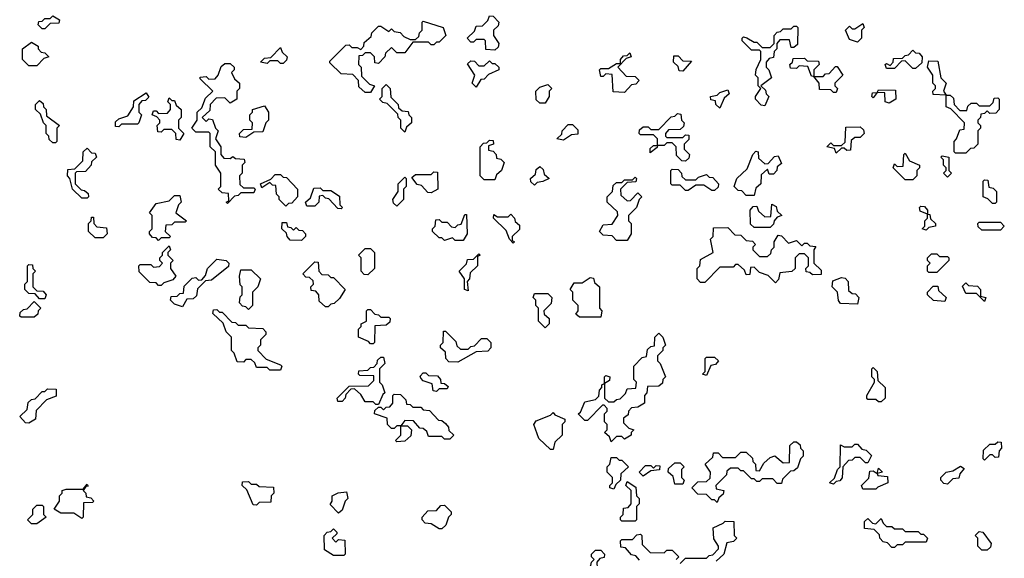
# Model space of a CAD drawing. Extents: x 2494118 to 2687960, y 757339 to 915227.
# Tile 108 of 256: x 2624700 to 2628420, y 767279 to 769315. Entities that reach past the tile are written whole.
import ezdxf

# ---------------------------------------------------------------- set-up
doc = ezdxf.new("R2010")
doc.units = 0

msp = doc.modelspace()

# ---------------------------------------------------------------- linework, layer by layer
at = {"layer": '0CON20XD'}
for points in [[(2624795, 769280), (2624785, 769280), (2624770, 769295), (2624771.7, 769308.3), (2624785, 769310), (2624795, 769320), (2624815, 769320), (2624825, 769330), (2624850, 769315), (2624848.3, 769301.7), (2624815, 769300), (2624795, 769280)], [(2626025, 769040), (2626005, 769040), (2625981.7, 769061.7), (2625980, 769085), (2625958.3, 769108.3), (2625915, 769110), (2625871.7, 769151.7), (2625871.7, 769158.3), (2625931.7, 769218.3), (2625945, 769220), (2625955, 769210), (2625975, 769210), (2625988.3, 769201.7), (2626000, 769215), (2626001.7, 769228.3), (2626028.3, 769251.7), (2626030, 769265), (2626055, 769290), (2626065, 769290), (2626095, 769270), (2626105, 769280), (2626115, 769270), (2626137, 769267), (2626151.7, 769251.7), (2626175, 769240), (2626195, 769240), (2626208.3, 769251.7), (2626210, 769265), (2626220, 769275), (2626220, 769305), (2626225, 769310), (2626300, 769285), (2626310, 769255), (2626285, 769230), (2626275, 769230), (2626265, 769220), (2626255, 769220), (2626245, 769230), (2626185, 769230), (2626155, 769190), (2626125, 769190), (2626105, 769210), (2626081.7, 769188.3), (2626080, 769175), (2626055, 769150), (2626041.7, 769151.7), (2626040, 769175), (2626025, 769190), (2626005, 769190), (2625995, 769180), (2625981.7, 769178.3), (2625980, 769145), (2625990, 769135), (2625991.7, 769101.7), (2626021.7, 769071.7), (2626040, 769065), (2626025, 769040)], [(2626495, 769200), (2626461.7, 769201.7), (2626460, 769235), (2626455, 769240), (2626425, 769240), (2626415, 769230), (2626405, 769230), (2626390, 769245), (2626418.3, 769271.7), (2626425, 769290), (2626448.3, 769291.7), (2626468.3, 769311.7), (2626475, 769330), (2626488.3, 769328.3), (2626510, 769305), (2626508.3, 769291.7), (2626490, 769275), (2626490, 769255), (2626510, 769225), (2626508.3, 769211.7), (2626495, 769200)], [(2627865, 769230), (2627835, 769240), (2627820, 769275), (2627835, 769290), (2627845, 769280), (2627855, 769280), (2627885, 769300), (2627890, 769285), (2627880, 769275), (2627880, 769245), (2627865, 769230)], [(2627515, 768990), (2627501.7, 768991.7), (2627480, 769015), (2627480, 769025), (2627500, 769055), (2627490, 769065), (2627490, 769095), (2627480, 769105), (2627483, 769127), (2627500, 769165), (2627500, 769195), (2627495, 769200), (2627465, 769200), (2627430, 769235), (2627430, 769245), (2627435, 769250), (2627447, 769247), (2627475, 769230), (2627485, 769230), (2627505, 769210), (2627535, 769210), (2627550, 769225), (2627550, 769255), (2627561.7, 769268.3), (2627575, 769270), (2627585, 769280), (2627615, 769280), (2627625, 769290), (2627635, 769290), (2627640, 769285), (2627638.3, 769221.7), (2627625, 769210), (2627615, 769210), (2627608.3, 769238.3), (2627571.7, 769238.3), (2627560, 769225), (2627560, 769205), (2627550, 769195), (2627548.3, 769171.7), (2627531.7, 769168.3), (2627520, 769155), (2627520, 769135), (2627530, 769125), (2627540, 769095), (2627500, 769065), (2627518.3, 769048.3), (2627520, 769035), (2627530, 769025), (2627515, 768990)], [(2624765, 769140), (2624735, 769140), (2624710, 769165), (2624710, 769205), (2624745, 769230), (2624770, 769215), (2624770, 769205), (2624781.7, 769191.7), (2624795, 769190), (2624810, 769175), (2624791.7, 769168.3), (2624765, 769140)], [(2625695, 769150), (2625685, 769150), (2625675, 769160), (2625645, 769160), (2625635, 769150), (2625610, 769155), (2625625, 769170), (2625648.3, 769171.7), (2625685, 769210), (2625691.7, 769191.7), (2625710, 769175), (2625708.3, 769161.7), (2625695, 769150)], [(2626985, 769040), (2626941.7, 769041.7), (2626938.3, 769108.3), (2626915, 769110), (2626905, 769100), (2626895, 769100), (2626890, 769125), (2626895, 769130), (2626925, 769130), (2626955, 769150), (2626970, 769150), (2626970, 769165), (2626981.7, 769178.3), (2626995, 769180), (2627005, 769190), (2627010, 769175), (2626991.7, 769168.3), (2626960, 769135), (2626991.7, 769101.7), (2627025, 769100), (2627040, 769085), (2627028.3, 769071.7), (2627011.7, 769068.3), (2626985, 769040)], [(2628085, 769130), (2628075, 769130), (2628045, 769160), (2628031.7, 769158.3), (2628005, 769130), (2627975, 769130), (2627970, 769145), (2627975, 769150), (2627988.3, 769141.7), (2628000, 769155), (2628001.7, 769168.3), (2628035, 769170), (2628045, 769180), (2628058.3, 769181.7), (2628075, 769200), (2628085, 769190), (2628098.3, 769188.3), (2628110, 769175), (2628108.3, 769151.7), (2628085, 769130)], [(2625485, 768620), (2625480, 768625), (2625490, 768630), (2625488.3, 768658.3), (2625465, 768660), (2625450, 768675), (2625460, 768685), (2625460, 768735), (2625440, 768765), (2625440, 768815), (2625420, 768835), (2625420, 768885), (2625415, 768890), (2625365, 768890), (2625350, 768905), (2625370, 768935), (2625370, 768965), (2625388.3, 768981.7), (2625401.7, 769018.3), (2625430, 769045), (2625381.7, 769091.7), (2625381.7, 769098.3), (2625405, 769100), (2625415, 769090), (2625438.3, 769091.7), (2625450, 769105), (2625461.7, 769138.3), (2625475, 769150), (2625495, 769150), (2625510, 769135), (2625510, 769125), (2625500, 769115), (2625511.7, 769091.7), (2625530, 769075), (2625530, 769055), (2625520, 769045), (2625520, 769015), (2625495, 769000), (2625475, 769020), (2625441.7, 769018.3), (2625420, 768995), (2625418.3, 768971.7), (2625390, 768945), (2625405, 768930), (2625415, 768940), (2625428.3, 768938.3), (2625440, 768905), (2625450, 768895), (2625440, 768865), (2625460, 768835), (2625460, 768805), (2625471.7, 768791.7), (2625495, 768790), (2625505, 768797.5), (2625515, 768790), (2625548.3, 768788.3), (2625550, 768775), (2625540, 768765), (2625540, 768735), (2625530, 768725), (2625531.7, 768691.7), (2625545, 768680), (2625585, 768680), (2625590, 768675), (2625585, 768660), (2625535, 768660), (2625525, 768650), (2625511.7, 768648.3), (2625485, 768620)], [(2626425, 769060), (2626410, 769075), (2626420, 769105), (2626391.7, 769148.3), (2626405, 769160), (2626418.3, 769158.3), (2626435, 769140), (2626455, 769140), (2626475, 769160), (2626485, 769150), (2626495, 769150), (2626510, 769135), (2626510, 769125), (2626471.7, 769108.3), (2626455, 769090), (2626441.7, 769088.3), (2626425, 769060)], [(2627205, 769120), (2627191.7, 769121.7), (2627188.3, 769138.3), (2627170, 769155), (2627171.7, 769178.3), (2627188.3, 769178.3), (2627205, 769160), (2627238.3, 769158.3), (2627205, 769120)], [(2627785, 769040), (2627775, 769040), (2627765, 769050), (2627721.7, 769051.7), (2627720, 769075), (2627700, 769100), (2627691.7, 769101.7), (2627678.3, 769138.3), (2627645, 769140), (2627635, 769130), (2627611.7, 769131.7), (2627610, 769145), (2627620, 769155), (2627621.7, 769168.3), (2627665, 769170), (2627675, 769160), (2627718.3, 769158.3), (2627720, 769145), (2627700, 769125), (2627700, 769100), (2627735, 769100), (2627745, 769110), (2627758.3, 769111.7), (2627781.7, 769138.3), (2627788.3, 769138.3), (2627810, 769105), (2627780, 769075), (2627780, 769065), (2627790, 769055), (2627785, 769040)], [(2628275, 768810), (2628235, 768810), (2628230, 768815), (2628230, 768855), (2628240, 768865), (2628251.7, 768898.3), (2628268.3, 768901.7), (2628270, 768925), (2628218.3, 768978.3), (2628200, 768985), (2628200, 769030), (2628151.7, 769031.7), (2628150, 769045), (2628160, 769055), (2628160, 769065), (2628150, 769075), (2628150, 769105), (2628130, 769135), (2628135, 769160), (2628168.3, 769158.3), (2628180, 769095), (2628200, 769075), (2628190, 769045), (2628200, 769030), (2628215, 769030), (2628228.3, 769018.3), (2628230, 768995), (2628251.7, 768971.7), (2628278.3, 768971.7), (2628281.7, 768988.3), (2628295, 769000), (2628315, 769000), (2628325, 768990), (2628365, 768990), (2628378.3, 769001.7), (2628381.7, 769018.3), (2628395, 769020), (2628400, 769015), (2628400, 768975), (2628388.3, 768961.7), (2628365, 768960), (2628355, 768970), (2628345, 768960), (2628331.7, 768958.3), (2628330, 768945), (2628320, 768935), (2628320, 768925), (2628330, 768915), (2628330, 768905), (2628320, 768895), (2628320, 768845), (2628305, 768830), (2628291.7, 768828.3), (2628275, 768810)], [(2625075, 768910), (2625061.7, 768911.7), (2625061.7, 768928.3), (2625075, 768940), (2625108.3, 768951.7), (2625130, 768985), (2625131.7, 769008.3), (2625178.3, 769038.3), (2625188.3, 769021.7), (2625175, 769010), (2625161.7, 769008.3), (2625150, 768995), (2625150, 768965), (2625160, 768955), (2625150, 768925), (2625145, 768920), (2625085, 768920), (2625075, 768910)], [(2626155, 768890), (2626140, 768905), (2626140, 768935), (2626130, 768945), (2626128.3, 768958.3), (2626088.3, 768998.3), (2626071.7, 769001.7), (2626060, 769015), (2626070, 769025), (2626070, 769055), (2626085, 769070), (2626100, 769055), (2626101.7, 769021.7), (2626130, 768995), (2626131.7, 768981.7), (2626145, 768970), (2626168.3, 768968.3), (2626170, 768955), (2626180, 768945), (2626180, 768925), (2626161.7, 768908.3), (2626155, 768890)], [(2626685, 769000), (2626665, 769000), (2626651.7, 769011.7), (2626650, 769045), (2626665, 769060), (2626695, 769070), (2626710, 769055), (2626700, 769045), (2626700, 769025), (2626685, 769000)], [(2627345, 768980), (2627330, 768995), (2627328.3, 769008.3), (2627311.7, 769011.7), (2627310, 769025), (2627335, 769030), (2627345, 769040), (2627375, 769050), (2627380, 769035), (2627361.7, 769018.3), (2627345, 768980)], [(2627985, 769000), (2627970, 769005), (2627968.3, 769038.3), (2627940, 769040), (2627925, 769020), (2627920, 769025), (2627921.7, 769038.3), (2627940, 769040), (2627945, 769050), (2628008.3, 769048.3), (2628010, 769015), (2627985, 769000)], [(2624835, 768850), (2624825, 768850), (2624811.7, 768861.7), (2624810, 768875), (2624800, 768885), (2624800, 768915), (2624790, 768925), (2624778.3, 768958.3), (2624760, 768975), (2624760, 768995), (2624775, 769010), (2624788.3, 768998.3), (2624790, 768985), (2624800, 768975), (2624801.7, 768951.7), (2624850, 768915), (2624840, 768905), (2624840, 768855), (2624835, 768850)], [(2625305, 768860), (2625291.7, 768861.7), (2625290, 768885), (2625275, 768900), (2625245, 768900), (2625235, 768890), (2625221.7, 768891.7), (2625220, 768915), (2625230, 768925), (2625230, 768935), (2625218.3, 768948.3), (2625200, 768955), (2625205, 768970), (2625215, 768970), (2625225, 768960), (2625258.3, 768961.7), (2625270, 768975), (2625270, 768995), (2625260, 769005), (2625265, 769020), (2625275, 769010), (2625285, 769010), (2625291.7, 768991.7), (2625310, 768975), (2625310, 768945), (2625300, 768935), (2625300, 768905), (2625320, 768885), (2625305, 768860)], [(2625555, 768870), (2625531.7, 768871.7), (2625530, 768885), (2625545, 768900), (2625578.3, 768901.7), (2625580, 768925), (2625570, 768935), (2625570, 768955), (2625580, 768965), (2625580, 768975), (2625625, 768990), (2625640, 768965), (2625640, 768935), (2625630, 768925), (2625618.3, 768891.7), (2625585, 768890), (2625555, 768870)], [(2627215, 768780), (2627201.7, 768781.7), (2627181.7, 768801.7), (2627180, 768835), (2627165, 768850), (2627145, 768850), (2627135, 768840), (2627110, 768840), (2627108.3, 768831.7), (2627081.7, 768811.7), (2627081.7, 768828.3), (2627095, 768840), (2627110, 768840), (2627110, 768865), (2627095, 768880), (2627045, 768880), (2627040, 768885), (2627041.7, 768898.3), (2627055, 768910), (2627075, 768910), (2627085, 768900), (2627115, 768900), (2627161.7, 768948.3), (2627175, 768950), (2627185, 768960), (2627198.3, 768958.3), (2627200, 768935), (2627210, 768925), (2627208.3, 768911.7), (2627195, 768900), (2627151.7, 768898.3), (2627140, 768885), (2627140, 768875), (2627145, 768870), (2627205, 768870), (2627215, 768880), (2627228.3, 768878.3), (2627228.3, 768861.7), (2627210, 768845), (2627210, 768825), (2627230, 768805), (2627228.3, 768791.7), (2627215, 768780)], [(2626755, 768860), (2626730, 768865), (2626748.3, 768881.7), (2626750, 768895), (2626771.7, 768918.3), (2626788.3, 768918.3), (2626808.3, 768898.3), (2626808.3, 768881.7), (2626785, 768880), (2626755, 768860)], [(2627785, 768810), (2627778.3, 768828.3), (2627750, 768835), (2627765, 768850), (2627775, 768840), (2627805, 768840), (2627818.3, 768851.7), (2627821.7, 768908.3), (2627875, 768910), (2627888.3, 768898.3), (2627890, 768885), (2627875, 768870), (2627855, 768870), (2627841.7, 768858.3), (2627838.3, 768821.7), (2627825, 768820), (2627815, 768830), (2627805, 768830), (2627785, 768810)], [(2626495, 768710), (2626455, 768710), (2626440, 768725), (2626440, 768835), (2626451.7, 768848.3), (2626465, 768850), (2626475, 768860), (2626488.3, 768858.3), (2626490, 768845), (2626471.7, 768838.3), (2626471.7, 768821.7), (2626488.3, 768818.3), (2626500, 768805), (2626501.7, 768791.7), (2626518.3, 768788.3), (2626530, 768775), (2626520, 768745), (2626501.7, 768728.3), (2626495, 768710)], [(2624955, 768640), (2624935, 768640), (2624900, 768675), (2624890, 768715), (2624880, 768725), (2624881.7, 768748.3), (2624908.3, 768751.7), (2624938.3, 768781.7), (2624940, 768815), (2624955, 768830), (2624971.7, 768811.7), (2624985, 768810), (2624990, 768795), (2624971.7, 768778.3), (2624970, 768765), (2624948.3, 768741.7), (2624915, 768740), (2624910, 768735), (2624910, 768695), (2624931.7, 768671.7), (2624945, 768670), (2624958.3, 768658.3), (2624960, 768645), (2624955, 768640)], [(2627475, 768650), (2627445, 768650), (2627428.3, 768668.3), (2627415, 768670), (2627400, 768685), (2627410, 768715), (2627448.3, 768751.7), (2627470, 768805), (2627481.7, 768818.3), (2627490, 768815), (2627491.7, 768791.7), (2627515, 768770), (2627528.3, 768771.7), (2627551.7, 768798.3), (2627565, 768800), (2627578.3, 768771.7), (2627561.7, 768758.3), (2627560, 768745), (2627548.3, 768731.7), (2627531.7, 768731.7), (2627525, 768750), (2627501.7, 768728.3), (2627500, 768695), (2627481.7, 768678.3), (2627475, 768650)], [(2628075, 768710), (2628045, 768710), (2628000, 768755), (2628005, 768770), (2628015, 768760), (2628038.3, 768761.7), (2628040, 768805), (2628045, 768810), (2628061.7, 768781.7), (2628100, 768765), (2628100, 768755), (2628090, 768745), (2628090, 768725), (2628075, 768710)], [(2628205, 768720), (2628190, 768735), (2628200, 768745), (2628200, 768755), (2628190, 768765), (2628190, 768785), (2628180, 768795), (2628185, 768800), (2628210, 768795), (2628210, 768745), (2628220, 768735), (2628205, 768720)], [(2626255, 768660), (2626241.7, 768661.7), (2626218.3, 768688.3), (2626201.7, 768691.7), (2626181.7, 768718.3), (2626195, 768730), (2626255, 768730), (2626265, 768740), (2626278.3, 768738.3), (2626280, 768675), (2626255, 768660)], [(2626645, 768690), (2626631.7, 768701.7), (2626630, 768715), (2626648.3, 768731.7), (2626651.7, 768748.3), (2626665, 768760), (2626678.3, 768748.3), (2626681.7, 768731.7), (2626700, 768715), (2626677, 768703), (2626655, 768700), (2626645, 768690)], [(2627325, 768670), (2627315, 768670), (2627285, 768690), (2627255, 768690), (2627225, 768670), (2627215, 768670), (2627195, 768690), (2627165, 768690), (2627160, 768695), (2627160, 768745), (2627165, 768750), (2627188.3, 768748.3), (2627200, 768735), (2627201.7, 768721.7), (2627215, 768710), (2627255, 768710), (2627265, 768720), (2627295, 768730), (2627305, 768720), (2627318.3, 768718.3), (2627340, 768695), (2627338.3, 768681.7), (2627325, 768670)], [(2625705, 768610), (2625680, 768635), (2625680, 768645), (2625670, 768655), (2625668.3, 768688.3), (2625655, 768690), (2625645, 768700), (2625615, 768680), (2625610, 768695), (2625648.3, 768711.7), (2625665, 768730), (2625685, 768730), (2625695, 768720), (2625708.3, 768718.3), (2625750, 768675), (2625750, 768645), (2625728.3, 768621.7), (2625715, 768620), (2625705, 768610)], [(2626125, 768610), (2626111.7, 768621.7), (2626110, 768635), (2626130, 768665), (2626130, 768695), (2626155, 768720), (2626160, 768715), (2626160, 768685), (2626150, 768675), (2626150, 768635), (2626125, 768610)], [(2626995, 768480), (2626955, 768480), (2626938.3, 768498.3), (2626905, 768500), (2626890, 768515), (2626905, 768540), (2626938.3, 768541.7), (2626960, 768575), (2626958.3, 768588.3), (2626920, 768625), (2626920, 768645), (2626940, 768665), (2626941.7, 768688.3), (2626955, 768700), (2626975, 768700), (2626985, 768710), (2627015, 768710), (2627025, 768720), (2627030, 768715), (2627028.3, 768701.7), (2626995, 768700), (2626970, 768675), (2626971.7, 768651.7), (2626995, 768630), (2627008.3, 768631.7), (2627035, 768660), (2627050, 768645), (2627040, 768635), (2627030, 768605), (2627000, 768575), (2627000, 768555), (2627010, 768545), (2627010, 768505), (2626995, 768480)], [(2628385, 768620), (2628375, 768620), (2628358.3, 768638.3), (2628340, 768645), (2628340, 768705), (2628345, 768710), (2628358.3, 768708.3), (2628361.7, 768681.7), (2628378.3, 768678.3), (2628390, 768665), (2628390, 768625), (2628385, 768620)], [(2625915, 768600), (2625901.7, 768601.7), (2625868.3, 768638.3), (2625855, 768640), (2625845, 768650), (2625831.7, 768648.3), (2625830, 768625), (2625815, 768610), (2625785, 768610), (2625780, 768625), (2625798.3, 768641.7), (2625811.7, 768678.3), (2625835, 768680), (2625845, 768670), (2625875, 768670), (2625908.3, 768648.3), (2625910, 768615), (2625920, 768605), (2625915, 768600)], [(2625225, 768480), (2625215, 768490), (2625201.7, 768491.7), (2625190, 768505), (2625190, 768515), (2625200, 768525), (2625200, 768575), (2625190, 768585), (2625215, 768620), (2625265, 768630), (2625285, 768650), (2625305, 768650), (2625310, 768625), (2625300, 768615), (2625290, 768585), (2625330, 768555), (2625325, 768550), (2625285, 768550), (2625275, 768540), (2625251.7, 768538.3), (2625250, 768515), (2625270, 768495), (2625265, 768490), (2625235, 768490), (2625225, 768480)], [(2627535, 768530), (2627475, 768530), (2627461.7, 768541.7), (2627460, 768595), (2627471.7, 768608.3), (2627485, 768610), (2627491.7, 768591.7), (2627515, 768570), (2627538.3, 768571.7), (2627541.7, 768618.3), (2627558.3, 768608.3), (2627561.7, 768591.7), (2627580, 768575), (2627561.7, 768568.3), (2627550, 768555), (2627548.3, 768541.7), (2627535, 768530)], [(2628125, 768520), (2628110, 768525), (2628120, 768535), (2628120, 768555), (2628130, 768565), (2628130, 768580), (2628101.7, 768591.7), (2628100, 768605), (2628105, 768610), (2628118.3, 768608.3), (2628130, 768595), (2628130, 768580), (2628138.3, 768578.3), (2628141.7, 768561.7), (2628160, 768545), (2628160, 768535), (2628135, 768530), (2628125, 768520)], [(2625015, 768490), (2624985, 768490), (2624960, 768515), (2624960, 768545), (2624970, 768555), (2624971.7, 768568.3), (2624978.3, 768568.3), (2624980, 768545), (2624991.7, 768531.7), (2625028.3, 768528.3), (2625030, 768505), (2625015, 768490)], [(2626375, 768480), (2626345, 768480), (2626335, 768490), (2626305, 768480), (2626295, 768490), (2626285, 768490), (2626260, 768515), (2626260, 768525), (2626270, 768535), (2626271.7, 768558.3), (2626285, 768560), (2626295, 768550), (2626315, 768550), (2626331.7, 768531.7), (2626345, 768530), (2626355, 768540), (2626368.3, 768541.7), (2626381.7, 768578.3), (2626388.3, 768578.3), (2626390, 768505), (2626375, 768480)], [(2626565, 768470), (2626550, 768485), (2626538.3, 768518.3), (2626490, 768565), (2626491.7, 768578.3), (2626505, 768570), (2626545, 768570), (2626555, 768580), (2626570, 768565), (2626571.7, 768551.7), (2626588.3, 768538.3), (2626588.3, 768521.7), (2626560, 768495), (2626560, 768480), (2626570, 768475), (2626565, 768470)], [(2625765, 768480), (2625721.7, 768481.7), (2625710, 768495), (2625708.3, 768508.3), (2625690, 768525), (2625691.7, 768548.3), (2625708.3, 768548.3), (2625711.7, 768531.7), (2625725, 768530), (2625735, 768520), (2625745, 768530), (2625755, 768520), (2625768.3, 768518.3), (2625780, 768505), (2625780, 768495), (2625765, 768480)], [(2627555, 768320), (2627528.3, 768348.3), (2627495, 768360), (2627475, 768380), (2627461.7, 768378.3), (2627458.3, 768351.7), (2627445, 768350), (2627438.3, 768368.3), (2627415, 768390), (2627405, 768390), (2627395, 768380), (2627345, 768380), (2627288.3, 768321.7), (2627271.7, 768321.7), (2627260, 768335), (2627260, 768375), (2627270, 768385), (2627271.7, 768408.3), (2627320, 768435), (2627310, 768485), (2627320, 768495), (2627321.7, 768528.3), (2627375, 768530), (2627401.7, 768501.7), (2627425, 768500), (2627445, 768480), (2627468.3, 768478.3), (2627480, 768465), (2627470, 768455), (2627470, 768445), (2627495, 768420), (2627525, 768420), (2627538.3, 768431.7), (2627540, 768445), (2627550, 768455), (2627550, 768475), (2627565, 768500), (2627578.3, 768498.3), (2627605, 768470), (2627635, 768480), (2627655, 768460), (2627665, 768470), (2627675, 768470), (2627685, 768460), (2627708.3, 768458.3), (2627700, 768445), (2627700, 768395), (2627728.3, 768368.3), (2627728.3, 768351.7), (2627695, 768350), (2627685, 768360), (2627671.7, 768361.7), (2627670, 768375), (2627680, 768385), (2627680, 768415), (2627665, 768430), (2627645, 768430), (2627630, 768415), (2627630, 768375), (2627617, 768363), (2627571.7, 768358.3), (2627567, 768333), (2627555, 768320)], [(2628405, 768520), (2628335, 768520), (2628321.7, 768531.7), (2628320, 768545), (2628325, 768550), (2628405, 768550), (2628420, 768535), (2628405, 768520)], [(2625235, 768310), (2625225, 768310), (2625215, 768320), (2625191.7, 768321.7), (2625151.7, 768361.7), (2625150, 768385), (2625155, 768390), (2625195, 768390), (2625205, 768380), (2625228.3, 768381.7), (2625240, 768395), (2625230, 768405), (2625230, 768415), (2625240, 768425), (2625240, 768435), (2625265, 768460), (2625270, 768445), (2625260, 768435), (2625260, 768425), (2625280, 768405), (2625270, 768395), (2625270, 768375), (2625290, 768345), (2625278.3, 768331.7), (2625245, 768320), (2625235, 768310)], [(2626015, 768350), (2626001.7, 768351.7), (2625990, 768365), (2625990, 768415), (2625980, 768425), (2626005, 768450), (2626025, 768450), (2626040, 768435), (2626040, 768375), (2626015, 768350)], [(2625315, 768230), (2625285, 768240), (2625270, 768255), (2625271.7, 768268.3), (2625295, 768270), (2625305, 768280), (2625318.3, 768281.7), (2625321.7, 768308.3), (2625351.7, 768338.3), (2625365, 768340), (2625375, 768330), (2625388.3, 768331.7), (2625401.7, 768348.3), (2625410, 768375), (2625445, 768410), (2625480, 768405), (2625490, 768395), (2625488.3, 768381.7), (2625425, 768330), (2625401.7, 768328.3), (2625371.7, 768298.3), (2625368.3, 768271.7), (2625355, 768260), (2625331.7, 768258.3), (2625315, 768230)], [(2626395, 768290), (2626380, 768295), (2626380, 768335), (2626360, 768365), (2626388.3, 768391.7), (2626391.7, 768408.3), (2626415, 768410), (2626435, 768430), (2626440, 768425), (2626430, 768420), (2626430, 768385), (2626401.7, 768358.3), (2626400, 768335), (2626390, 768325), (2626395, 768290)], [(2628165, 768360), (2628135, 768360), (2628130, 768365), (2628130, 768385), (2628140, 768395), (2628130, 768405), (2628130, 768415), (2628145, 768430), (2628165, 768430), (2628175, 768420), (2628205, 768420), (2628210, 768415), (2628210, 768405), (2628165, 768360)], [(2624795, 768260), (2624775, 768260), (2624758.3, 768278.3), (2624735, 768280), (2624720, 768295), (2624720, 768315), (2624730, 768325), (2624730, 768385), (2624735, 768390), (2624748.3, 768388.3), (2624750, 768375), (2624760, 768365), (2624750, 768355), (2624750, 768305), (2624765, 768290), (2624788.3, 768288.3), (2624800, 768275), (2624795, 768260)], [(2625565, 768220), (2625555, 768230), (2625541.7, 768231.7), (2625530, 768245), (2625533, 768267), (2625540, 768275), (2625540, 768305), (2625533, 768313), (2625530, 768345), (2625535, 768370), (2625575, 768370), (2625610, 768335), (2625600, 768305), (2625580, 768285), (2625580, 768235), (2625565, 768220)], [(2625865, 768230), (2625855, 768230), (2625831.7, 768251.7), (2625830, 768275), (2625818.3, 768288.3), (2625801.7, 768291.7), (2625800, 768305), (2625810, 768315), (2625808.3, 768328.3), (2625795, 768340), (2625781.7, 768341.7), (2625770, 768355), (2625815, 768400), (2625828.3, 768398.3), (2625830, 768365), (2625841.7, 768351.7), (2625865, 768350), (2625875, 768340), (2625885, 768340), (2625930, 768295), (2625908.3, 768261.7), (2625888.3, 768241.7), (2625875, 768240), (2625865, 768230)], [(2626895, 768190), (2626815, 768190), (2626801.7, 768201.7), (2626810, 768215), (2626810, 768235), (2626790, 768255), (2626790, 768285), (2626780, 768295), (2626795, 768320), (2626825, 768320), (2626855, 768340), (2626868.3, 768338.3), (2626871.7, 768321.7), (2626890, 768305), (2626890, 768225), (2626900, 768215), (2626895, 768190)], [(2627865, 768240), (2627801.7, 768241.7), (2627793, 768253), (2627790, 768285), (2627770, 768305), (2627771.7, 768328.3), (2627805, 768340), (2627818.3, 768338.3), (2627830, 768325), (2627831.7, 768291.7), (2627845, 768280), (2627858.3, 768278.3), (2627870, 768265), (2627865, 768240)], [(2628195, 768250), (2628153, 768253), (2628130, 768275), (2628130, 768285), (2628151.7, 768308.3), (2628168.3, 768308.3), (2628171.7, 768291.7), (2628200, 768265), (2628195, 768250)], [(2628345, 768250), (2628315, 768280), (2628275, 768280), (2628261.7, 768308.3), (2628275, 768320), (2628285, 768310), (2628318.3, 768308.3), (2628330, 768295), (2628330, 768270), (2628350, 768265), (2628345, 768250)], [(2626685, 768150), (2626660, 768175), (2626660, 768225), (2626650, 768235), (2626650, 768255), (2626640, 768265), (2626645, 768280), (2626695, 768280), (2626710, 768265), (2626708.3, 768241.7), (2626680, 768215), (2626681.7, 768201.7), (2626700, 768185), (2626700, 768165), (2626685, 768150)], [(2624755, 768190), (2624705, 768190), (2624700, 768195), (2624701.7, 768208.3), (2624715, 768220), (2624728.3, 768221.7), (2624755, 768250), (2624780, 768225), (2624770, 768215), (2624768.3, 768201.7), (2624755, 768190)], [(2625685, 767990), (2625645, 767990), (2625635, 768000), (2625595, 768000), (2625588.3, 768018.3), (2625575, 768030), (2625555, 768030), (2625545, 768020), (2625521.7, 768021.7), (2625510, 768055), (2625500, 768065), (2625500, 768115), (2625480, 768135), (2625468.3, 768168.3), (2625430, 768205), (2625431.7, 768218.3), (2625445, 768220), (2625455, 768210), (2625465, 768210), (2625501.7, 768171.7), (2625515, 768170), (2625525, 768160), (2625555, 768160), (2625565, 768150), (2625618.3, 768148.3), (2625630, 768135), (2625630, 768125), (2625610, 768105), (2625610, 768085), (2625600, 768075), (2625600, 768065), (2625631.7, 768031.7), (2625685, 768010), (2625690, 768005), (2625685, 767990)], [(2626035, 768090), (2626025, 768090), (2626018.3, 768098.3), (2625980, 768115), (2625980, 768145), (2625990, 768155), (2625990, 768165), (2626010, 768175), (2626010, 768215), (2626015, 768220), (2626025, 768220), (2626041.7, 768201.7), (2626055, 768200), (2626065, 768190), (2626095, 768190), (2626100, 768185), (2626098.3, 768171.7), (2626085, 768160), (2626041.7, 768158.3), (2626040, 768095), (2626035, 768090)], [(2626355, 768020), (2626321.7, 768021.7), (2626310, 768035), (2626308.3, 768058.3), (2626290, 768075), (2626290, 768085), (2626300, 768095), (2626301.7, 768138.3), (2626308.3, 768138.3), (2626348.3, 768098.3), (2626351.7, 768081.7), (2626365, 768070), (2626395, 768070), (2626405, 768080), (2626418.3, 768081.7), (2626445, 768110), (2626465, 768110), (2626480, 768095), (2626480, 768075), (2626468.3, 768061.7), (2626425, 768060), (2626355, 768020)], [(2626935, 767720), (2626928.3, 767738.3), (2626910, 767755), (2626920, 767765), (2626920, 767785), (2626910, 767795), (2626910, 767825), (2626920, 767835), (2626920, 767845), (2626908.3, 767858.3), (2626901.7, 767858.3), (2626845, 767800), (2626835, 767800), (2626810, 767825), (2626818.3, 767831.7), (2626835, 767870), (2626875, 767880), (2626888.3, 767891.7), (2626890, 767915), (2626900, 767925), (2626900, 767935), (2626910, 767940), (2626910, 767965), (2626915, 767970), (2626930, 767965), (2626928.3, 767951.7), (2626910, 767940), (2626910, 767885), (2626925, 767870), (2626945, 767870), (2626955, 767880), (2626968.3, 767881.7), (2626988.3, 767901.7), (2626995, 767920), (2627028.3, 767921.7), (2627030, 767945), (2627020, 767955), (2627020, 768005), (2627051.7, 768038.3), (2627068.3, 768041.7), (2627071.7, 768068.3), (2627085, 768080), (2627098.3, 768081.7), (2627100, 768115), (2627115, 768130), (2627130, 768115), (2627140, 768085), (2627130, 768075), (2627130, 768065), (2627110, 768045), (2627110, 768025), (2627120, 768015), (2627140, 767965), (2627130, 767955), (2627128.3, 767941.7), (2627115, 767930), (2627071.7, 767928.3), (2627070, 767905), (2627060, 767895), (2627060, 767865), (2627035, 767850), (2627011.7, 767848.3), (2627000, 767835), (2626998.3, 767821.7), (2626981.7, 767808.3), (2626981.7, 767791.7), (2627001.7, 767771.7), (2627020, 767765), (2627010, 767755), (2627010, 767745), (2626985, 767730), (2626975, 767740), (2626955, 767740), (2626935, 767720)], [(2626055, 767860), (2626045, 767860), (2626035, 767870), (2626005, 767870), (2625988.3, 767898.3), (2625965, 767920), (2625951.7, 767918.3), (2625931.7, 767898.3), (2625930, 767885), (2625918.3, 767871.7), (2625901.7, 767871.7), (2625900, 767885), (2625945, 767930), (2626018.3, 767931.7), (2626038.3, 767951.7), (2626038.3, 767968.3), (2625985, 767970), (2625980, 767975), (2625981.7, 767988.3), (2626015, 767990), (2626025, 768000), (2626038.3, 768001.7), (2626050, 768015), (2626051.7, 768028.3), (2626065, 768040), (2626075, 768040), (2626080, 768015), (2626060, 767995), (2626060, 767945), (2626070, 767935), (2626080, 767905), (2626071.7, 767898.3), (2626055, 767860)], [(2627295, 767970), (2627280, 767975), (2627290, 767985), (2627290, 768035), (2627295, 768040), (2627325, 768040), (2627340, 768025), (2627328.3, 768011.7), (2627311.7, 768008.3), (2627295, 767970)], [(2627955, 767870), (2627945, 767870), (2627935, 767880), (2627905, 767880), (2627900, 767885), (2627900, 767895), (2627930, 767945), (2627930, 767955), (2627920, 767965), (2627920, 767995), (2627925, 768000), (2627940, 767985), (2627941.7, 767951.7), (2627970, 767925), (2627970, 767885), (2627955, 767870)], [(2626275, 767910), (2626261.7, 767911.7), (2626258.3, 767938.3), (2626225, 767950), (2626215, 767960), (2626213, 767967), (2626225, 767980), (2626235, 767980), (2626245, 767970), (2626278.3, 767968.3), (2626290, 767955), (2626291.7, 767941.7), (2626305, 767940), (2626318.3, 767928.3), (2626315, 767920), (2626285, 767920), (2626275, 767910)], [(2624735, 767790), (2624721.7, 767791.7), (2624700, 767815), (2624728.3, 767841.7), (2624731.7, 767868.3), (2624745, 767880), (2624758.3, 767881.7), (2624785, 767910), (2624795, 767910), (2624805, 767920), (2624838.3, 767918.3), (2624838.3, 767891.7), (2624801.7, 767878.3), (2624761.7, 767838.3), (2624760, 767805), (2624735, 767790)], [(2626125, 767720), (2626120, 767725), (2626140, 767745), (2626140, 767780), (2626125, 767780), (2626115, 767770), (2626105, 767770), (2626090, 767785), (2626088.3, 767808.3), (2626040, 767825), (2626041.7, 767838.3), (2626055, 767850), (2626065, 767850), (2626075, 767840), (2626085, 767850), (2626098.3, 767851.7), (2626110, 767865), (2626110, 767895), (2626115, 767900), (2626138.3, 767898.3), (2626158.3, 767878.3), (2626161.7, 767861.7), (2626175, 767860), (2626185, 767850), (2626215, 767850), (2626225, 767840), (2626248.3, 767838.3), (2626281.7, 767801.7), (2626295, 767800), (2626308.3, 767788.3), (2626320, 767775), (2626321.7, 767761.7), (2626340, 767745), (2626325, 767730), (2626305, 767730), (2626295, 767740), (2626245, 767740), (2626238.3, 767758.3), (2626225, 767770), (2626211.7, 767771.7), (2626188.3, 767798.3), (2626155, 767800), (2626140, 767780), (2626165, 767780), (2626180, 767765), (2626178.3, 767741.7), (2626155, 767722.5), (2626125, 767720)], [(2626715, 767690), (2626705, 767690), (2626661.7, 767731.7), (2626642.5, 767785), (2626651.7, 767798.3), (2626705, 767820), (2626715, 767830), (2626721.7, 767821.7), (2626760, 767805), (2626760, 767795), (2626750, 767785), (2626750, 767745), (2626721.7, 767718.3), (2626715, 767690)], [(2627335, 767490), (2627325, 767500), (2627315, 767500), (2627295, 767520), (2627261.7, 767521.7), (2627240, 767545), (2627261.7, 767568.3), (2627295, 767570), (2627308.3, 767581.7), (2627310, 767605), (2627290, 767635), (2627318.3, 767661.7), (2627321.7, 767678.3), (2627338.3, 767678.3), (2627355, 767660), (2627405, 767660), (2627425, 767680), (2627445, 767680), (2627468.3, 767658.3), (2627470, 767645), (2627480, 767635), (2627481.7, 767611.7), (2627495, 767610), (2627511.7, 767638.3), (2627535, 767660), (2627553, 767667), (2627585, 767640), (2627608.3, 767641.7), (2627610, 767705), (2627625, 767720), (2627635, 767720), (2627648.3, 767708.3), (2627650, 767695), (2627660, 767685), (2627660, 767665), (2627650, 767655), (2627638.3, 767621.7), (2627625, 767610), (2627611.7, 767608.3), (2627581.7, 767578.3), (2627578.3, 767561.7), (2627561.7, 767561.7), (2627545, 767580), (2627505, 767580), (2627495, 767570), (2627485, 767570), (2627475, 767580), (2627465, 767580), (2627435, 767610), (2627425, 767610), (2627415, 767620), (2627385, 767620), (2627371.7, 767608.3), (2627370, 767595), (2627330, 767555), (2627331.7, 767541.7), (2627360, 767535), (2627358.3, 767521.7), (2627341.7, 767508.3), (2627335, 767490)], [(2627775, 767560), (2627760, 767565), (2627778.3, 767581.7), (2627790, 767615), (2627800, 767625), (2627801.7, 767708.3), (2627815, 767700), (2627845, 767700), (2627855, 767710), (2627865, 767710), (2627881.7, 767691.7), (2627898.3, 767688.3), (2627918.3, 767668.3), (2627905, 767640), (2627895, 767640), (2627875, 767660), (2627855, 767660), (2627845, 767650), (2627831.7, 767648.3), (2627810, 767625), (2627807, 767583), (2627798.3, 767571.7), (2627785, 767570), (2627775, 767560)], [(2628345, 767650), (2628340, 767655), (2628341.7, 767688.3), (2628365, 767710), (2628385, 767710), (2628395, 767720), (2628408.3, 767718.3), (2628410, 767695), (2628400, 767685), (2628398.3, 767661.7), (2628385, 767660), (2628375, 767670), (2628365, 767670), (2628345, 767650)], [(2626945, 767540), (2626930, 767545), (2626930, 767555), (2626940, 767565), (2626940, 767585), (2626920, 767605), (2626920, 767625), (2626930, 767635), (2626935, 767660), (2626955, 767660), (2626965, 767650), (2626975, 767650), (2627000, 767625), (2626971.7, 767598.3), (2626970, 767575), (2626951.7, 767558.3), (2626945, 767540)], [(2627055, 767590), (2627040, 767605), (2627065, 767630), (2627085, 767630), (2627095, 767620), (2627105, 767630), (2627118.3, 767628.3), (2627117, 767613), (2627085, 767610), (2627055, 767590)], [(2627205, 767560), (2627175, 767560), (2627168.3, 767588.3), (2627150, 767605), (2627151.7, 767618.3), (2627175, 767640), (2627195, 767640), (2627210, 767625), (2627200, 767615), (2627200, 767585), (2627210, 767575), (2627205, 767560)], [(2628205, 767560), (2628191.7, 767561.7), (2628180, 767575), (2628180, 767585), (2628200, 767605), (2628225, 767610), (2628255, 767627.5), (2628268.3, 767618.3), (2628251.7, 767598.3), (2628248.3, 767581.7), (2628225, 767580), (2628205, 767560)], [(2627935, 767540), (2627885, 767540), (2627880, 767555), (2627908.3, 767581.7), (2627911.7, 767608.3), (2627925, 767610), (2627940, 767600), (2627945, 767620), (2627960, 767605), (2627940, 767600), (2627941.7, 767591.7), (2627978.3, 767588.3), (2627980, 767565), (2627941.7, 767548.3), (2627935, 767540)], [(2624935, 767430), (2624905, 767450), (2624855, 767450), (2624830, 767465), (2624850, 767495), (2624850, 767515), (2624860, 767525), (2624860, 767535), (2624875, 767540), (2624940, 767540), (2624955, 767560), (2624958.3, 767551.7), (2624950, 767550), (2624940, 767535), (2624950, 767525), (2624951.7, 767511.7), (2624968.3, 767508.3), (2624980, 767495), (2624975, 767490), (2624941.7, 767488.3), (2624940, 767435), (2624935, 767430)], [(2625595, 767480), (2625581.7, 767481.7), (2625558.3, 767538.3), (2625540, 767555), (2625541.7, 767568.3), (2625565, 767570), (2625575, 767560), (2625595, 767560), (2625605, 767550), (2625658.3, 767548.3), (2625660, 767525), (2625650, 767515), (2625648.3, 767491.7), (2625605, 767490), (2625595, 767480)], [(2627025, 767420), (2626975, 767420), (2626970, 767425), (2626970, 767435), (2626980, 767445), (2626981.7, 767468.3), (2626998.3, 767471.7), (2627010, 767485), (2627010, 767535), (2626990, 767555), (2626995, 767570), (2627028.3, 767548.3), (2627030, 767515), (2627040, 767505), (2627040, 767485), (2627030, 767475), (2627030, 767425), (2627025, 767420)], [(2625905, 767450), (2625873, 767483), (2625880, 767495), (2625880, 767515), (2625903, 767527), (2625935, 767530), (2625940, 767505), (2625930, 767495), (2625918.3, 767461.7), (2625905, 767450)], [(2624765, 767410), (2624745, 767410), (2624730, 767425), (2624750, 767445), (2624750, 767465), (2624765, 767480), (2624785, 767480), (2624790, 767475), (2624790, 767445), (2624800, 767435), (2624765, 767410)], [(2626295, 767390), (2626285, 767390), (2626255, 767410), (2626231.7, 767411.7), (2626220, 767425), (2626220, 767435), (2626241.7, 767458.3), (2626275, 767460), (2626291.7, 767478.3), (2626305, 767480), (2626330, 767455), (2626330, 767445), (2626320, 767435), (2626310, 767405), (2626295, 767390)], [(2627195, 767260), (2627215, 767280), (2627295, 767280), (2627305, 767290), (2627318.3, 767291.7), (2627340, 767315), (2627340, 767325), (2627323, 767353), (2627320, 767395), (2627358.3, 767411.7), (2627365, 767420), (2627398.3, 767418.3), (2627400, 767365), (2627410, 767355), (2627397, 767343), (2627371.7, 767338.3), (2627360, 767295), (2627331.7, 767268.3)], [(2628005, 767320), (2627995, 767320), (2627978.3, 767338.3), (2627961.7, 767341.7), (2627950, 767355), (2627948.3, 767368.3), (2627928.3, 767388.3), (2627891.7, 767391.7), (2627891.7, 767418.3), (2627905, 767430), (2627921.7, 767411.7), (2627935, 767410), (2627955, 767430), (2627961.7, 767411.7), (2627975, 767400), (2627995, 767400), (2628005, 767390), (2628035, 767390), (2628045, 767380), (2628095, 767380), (2628105, 767370), (2628115, 767370), (2628130, 767355), (2628125, 767340), (2628045, 767340), (2628035, 767330), (2628015, 767330), (2628005, 767320)], [(2625925, 767290), (2625885, 767290), (2625851.7, 767311.7), (2625850, 767365), (2625861.7, 767378.3), (2625875, 767380), (2625885, 767390), (2625898.3, 767378.3), (2625898.3, 767371.7), (2625880, 767355), (2625895, 767340), (2625905, 767350), (2625928.3, 767348.3), (2625930, 767295), (2625925, 767290)], [(2627041.7, 767271.7), (2627028.3, 767288.3), (2627011.7, 767291.7), (2626988.3, 767318.3), (2626971.7, 767321.7), (2626970, 767345), (2626975, 767350), (2627015, 767350), (2627031.7, 767368.3), (2627045, 767370), (2627050, 767365), (2627051.7, 767331.7), (2627081.7, 767301.7), (2627135, 767300), (2627145, 767310), (2627165, 767310), (2627190, 767285), (2627180, 767275)], [(2628355, 767310), (2628335, 767310), (2628320, 767325), (2628320, 767355), (2628310, 767365), (2628325, 767380), (2628338.3, 767378.3), (2628370, 767335), (2628368.3, 767321.7), (2628355, 767310)], [(2626885, 767210), (2626875, 767220), (2626845, 767220), (2626840, 767225), (2626840, 767235), (2626858.3, 767251.7), (2626860, 767265), (2626870, 767275), (2626860, 767285), (2626860, 767295), (2626875, 767310), (2626895, 767310), (2626910, 767295), (2626908.3, 767281.7), (2626891.7, 767278.3), (2626880, 767265), (2626881.7, 767241.7), (2626910, 767235), (2626908.3, 767221.7), (2626895, 767220), (2626885, 767210)]]:
    msp.add_lwpolyline(points, dxfattribs=at)

doc.saveas('drawing.dxf')
